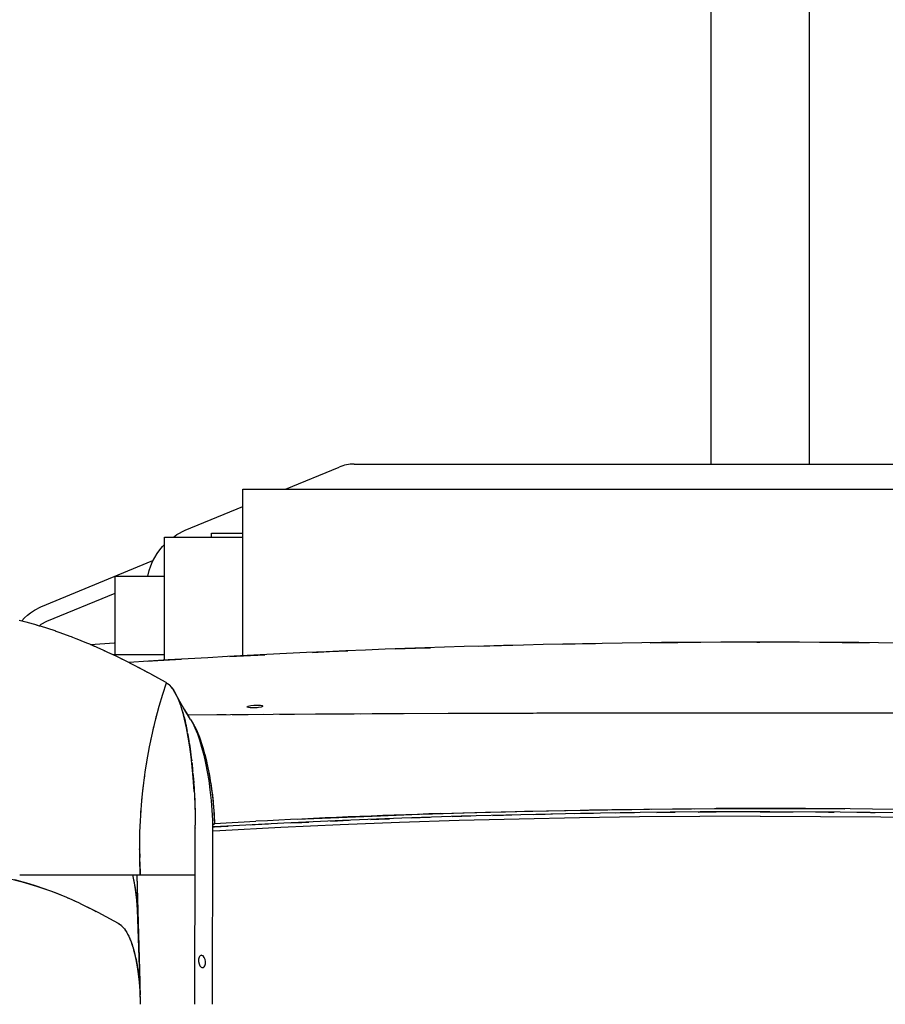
# Model space of a CAD drawing. Header units: millimetres. Extents: x 96940 to 101272, y 432237 to 434659.
# Tile 123 of 256: x 97683.8 to 97684.95, y 432613.84 to 432615.15. Entities that reach past the tile are written whole.
import ezdxf

# ---------------------------------------------------------------- set-up
doc = ezdxf.new("R2010")
doc.units = ezdxf.units.MM
doc.layers.add('citadis', color=7, linetype='Continuous')

msp = doc.modelspace()

# ---------------------------------------------------------------- linework, layer by layer
at = {"layer": 'citadis', "color": 7}
for p, q in [((97684.72128, 432615.97843), (97684.72128, 432614.56099)), ((97684.8525, 432614.56099), (97684.8525, 432615.97843)), ((97684.15655, 432614.52769), (97684.22804, 432614.55708)), ((97684.24783, 432614.56099), (97685.33636, 432614.56099)), ((97684.10009, 432614.52769), (97685.4737, 432614.52769)), ((97684.10009, 432614.3066), (97684.10009, 432614.52769)), ((97684.02369, 432614.47307), (97684.10009, 432614.50448)), ((97684.01272, 432614.46757), (97684.02369, 432614.47307)), ((97683.99602, 432614.46421), (97684.10009, 432614.46421)), ((97683.99602, 432614.30068), (97683.99602, 432614.46421)), ((97684.00793, 432614.46421), (97684.01272, 432614.46757)), ((97684.05846, 432614.46421), (97684.05846, 432614.46942)), ((97684.05846, 432614.46942), (97684.10009, 432614.46942)), ((97683.98639, 432614.44228), (97683.98999, 432614.44723)), ((97683.98999, 432614.44723), (97683.99339, 432614.45139)), ((97683.99339, 432614.45139), (97683.99602, 432614.45421)), ((97683.98033, 432614.43164), (97683.98316, 432614.43707)), ((97683.98316, 432614.43707), (97683.98639, 432614.44228)), ((97683.8318, 432614.37169), (97683.98081, 432614.43294)), ((97683.97581, 432614.41969), (97683.97792, 432614.42601)), ((97683.97792, 432614.42601), (97683.98033, 432614.43164)), ((97683.93047, 432614.41218), (97683.99602, 432614.41218)), ((97683.93047, 432614.30812), (97683.93047, 432614.41218)), ((97683.97389, 432614.41218), (97683.97581, 432614.41969)), ((97683.83971, 432614.35244), (97683.93047, 432614.38974)), ((97683.82374, 432614.36728), (97683.8318, 432614.37169)), ((97683.80672, 432614.35284), (97683.81041, 432614.35675)), ((97683.81041, 432614.35675), (97683.81419, 432614.36039)), ((97683.81419, 432614.36039), (97683.81825, 432614.3637)), ((97683.81825, 432614.3637), (97683.82374, 432614.36728)), ((97683.80298, 432614.35369), (97683.80848, 432614.35244)), ((97683.80848, 432614.35244), (97683.81015, 432614.35198)), ((97683.81009, 432614.35199), (97683.81204, 432614.35153)), ((97683.81204, 432614.35153), (97683.82662, 432614.34743)), ((97683.82576, 432614.34767), (97683.8299, 432614.34653)), ((97683.8299, 432614.34653), (97683.83042, 432614.34636)), ((97683.82997, 432614.34651), (97683.83251, 432614.34857)), ((97683.83031, 432614.34639), (97683.83098, 432614.34621)), ((97683.83098, 432614.34621), (97683.85038, 432614.33997)), ((97683.83251, 432614.34857), (97683.83971, 432614.35244)), ((97683.85038, 432614.33997), (97683.85132, 432614.33963)), ((97683.85119, 432614.33968), (97683.8519, 432614.33945)), ((97683.8519, 432614.33945), (97683.85736, 432614.33746)), ((97683.85731, 432614.33748), (97683.87024, 432614.33282)), ((97683.87024, 432614.33282), (97683.87226, 432614.33202)), ((97683.87221, 432614.33204), (97683.87393, 432614.33141)), ((97683.87393, 432614.33141), (97683.88046, 432614.32876)), ((97683.87997, 432614.32896), (97683.89055, 432614.32476)), ((97683.89055, 432614.32476), (97683.89408, 432614.32324)), ((97683.89372, 432614.32338), (97683.89648, 432614.32226)), ((97683.89648, 432614.32226), (97683.90289, 432614.31942)), ((97683.89803, 432614.32157), (97683.92924, 432614.32381)), ((97683.90149, 432614.32004), (97683.91131, 432614.31579)), ((97683.91131, 432614.31579), (97683.91716, 432614.31307)), ((97683.92924, 432614.32381), (97683.93047, 432614.32389)), ((97684.30241, 432614.31559), (97684.32948, 432614.31666)), ((97684.32948, 432614.31666), (97684.34916, 432614.31726)), ((97684.41301, 432614.31922), (97684.44369, 432614.32016)), ((97684.44369, 432614.32016), (97684.45868, 432614.32049)), ((97684.52497, 432614.32194), (97684.55792, 432614.32266)), ((97684.55792, 432614.32266), (97684.56808, 432614.32279)), ((97684.64086, 432614.32375), (97684.67217, 432614.32416)), ((97684.67217, 432614.32416), (97684.67739, 432614.32419)), ((97684.78227, 432614.32465), (97684.78665, 432614.32467)), ((97684.8959, 432614.32419), (97684.90069, 432614.32417)), ((97684.90069, 432614.32417), (97684.9314, 432614.32377)), ((97683.91571, 432614.31371), (97683.91953, 432614.31201)), ((97683.91953, 432614.31201), (97683.92542, 432614.30917)), ((97683.9227, 432614.31048), (97683.93251, 432614.30591)), ((97683.92777, 432614.30812), (97683.99602, 432614.30812)), ((97683.93251, 432614.30591), (97683.94194, 432614.30121)), ((97683.93819, 432614.30302), (97683.94308, 432614.30066)), ((97684.08287, 432614.30562), (97684.10118, 432614.30667)), ((97684.10118, 432614.30667), (97684.12937, 432614.30802)), ((97684.19245, 432614.31106), (97684.21531, 432614.31216)), ((97684.21531, 432614.31216), (97684.23944, 432614.31311)), ((97683.94308, 432614.30066), (97683.94823, 432614.298)), ((97683.94413, 432614.30012), (97683.95415, 432614.29513)), ((97683.94889, 432614.29777), (97683.94889, 432614.29775)), ((97683.95415, 432614.29513), (97683.9762, 432614.28344)), ((97683.96126, 432614.29127), (97683.96712, 432614.28825)), ((97683.97361, 432614.29928), (97683.9871, 432614.30017)), ((97683.9871, 432614.30017), (97684.0186, 432614.30196)), ((97683.96712, 432614.28825), (97683.97332, 432614.28488)), ((97683.9762, 432614.28344), (97683.99218, 432614.2745)), ((97683.97848, 432614.28209), (97683.9823, 432614.28001)), ((97683.9823, 432614.28001), (97683.9977, 432614.27142)), ((97683.99377, 432614.25558), (97683.9987, 432614.27086)), ((97683.9977, 432614.27142), (97683.9983, 432614.27107)), ((97683.99792, 432614.27129), (97683.9987, 432614.27086)), ((97683.9987, 432614.27086), (97683.99892, 432614.27069)), ((97683.9989, 432614.27071), (97683.99943, 432614.2704)), ((97683.99894, 432614.27068), (97684.00136, 432614.26896)), ((97683.99943, 432614.2704), (97684.00113, 432614.26918)), ((97684.00113, 432614.26918), (97684.00184, 432614.26857)), ((97684.00149, 432614.26887), (97684.00228, 432614.26831)), ((97684.00228, 432614.26831), (97684.00388, 432614.2666)), ((97684.00253, 432614.26796), (97684.00281, 432614.26772)), ((97684.00281, 432614.26772), (97684.00445, 432614.26599)), ((97684.00445, 432614.26599), (97684.00518, 432614.26511)), ((97684.00713, 432614.26257), (97684.00455, 432614.26588)), ((97684.00583, 432614.26432), (97684.00606, 432614.26403)), ((97684.00606, 432614.26403), (97684.00763, 432614.26184)), ((97683.98906, 432614.23958), (97683.99377, 432614.25558)), ((97683.99383, 432614.25579), (97683.99393, 432614.25611)), ((97684.01005, 432614.25788), (97684.00713, 432614.26257)), ((97684.00763, 432614.26184), (97684.00849, 432614.26052)), ((97684.00881, 432614.26), (97684.00938, 432614.25907)), ((97684.00938, 432614.25907), (97684.01076, 432614.25659)), ((97684.01208, 432614.25401), (97684.01005, 432614.25788)), ((97684.01076, 432614.25659), (97684.01078, 432614.25657)), ((97684.01076, 432614.25659), (97684.01118, 432614.25578)), ((97684.01168, 432614.2548), (97684.01211, 432614.25394)), ((97684.01315, 432614.25203), (97684.0119, 432614.25439)), ((97684.01208, 432614.254), (97684.0135, 432614.25092)), ((97684.01211, 432614.25394), (97684.0126, 432614.25303)), ((97684.01211, 432614.25394), (97684.01342, 432614.25113)), ((97684.02169, 432614.23653), (97684.01315, 432614.25203)), ((97684.01342, 432614.25113), (97684.01837, 432614.24233)), ((97684.01342, 432614.25113), (97684.01379, 432614.25026)), ((97684.01353, 432614.25086), (97684.014, 432614.24985)), ((97683.98458, 432614.22284), (97683.98906, 432614.23958)), ((97683.98926, 432614.24035), (97683.98939, 432614.24083)), ((97683.98939, 432614.24083), (97683.98982, 432614.2423)), ((97684.014, 432614.24985), (97684.01428, 432614.2491)), ((97684.01413, 432614.24946), (97684.01468, 432614.24815)), ((97684.01429, 432614.24907), (97684.01765, 432614.24016)), ((97684.01468, 432614.24815), (97684.01591, 432614.24503)), ((97684.01591, 432614.24503), (97684.0171, 432614.24177)), ((97684.0171, 432614.24177), (97684.0177, 432614.23999)), ((97684.01766, 432614.24013), (97684.01782, 432614.23969)), ((97684.01782, 432614.23969), (97684.01796, 432614.23924)), ((97684.01792, 432614.23935), (97684.01825, 432614.23838)), ((97684.01797, 432614.23921), (97684.02104, 432614.22901)), ((97684.01825, 432614.23838), (97684.01936, 432614.23486)), ((97684.02086, 432614.23791), (97684.0212, 432614.2373)), ((97684.0212, 432614.2373), (97684.02173, 432614.23647)), ((97684.10571, 432614.23873), (97684.10573, 432614.23888)), ((97684.10604, 432614.23836), (97684.10571, 432614.23873)), ((97684.10573, 432614.23888), (97684.10732, 432614.23977)), ((97684.10742, 432614.23785), (97684.10604, 432614.23836)), ((97684.10732, 432614.23977), (97684.11078, 432614.24057)), ((97684.10977, 432614.23749), (97684.10742, 432614.23785)), ((97684.11414, 432614.23737), (97684.10977, 432614.23749)), ((97684.11078, 432614.24057), (97684.11492, 432614.24103)), ((97684.11933, 432614.23767), (97684.11414, 432614.23737)), ((97684.11492, 432614.24103), (97684.12037, 432614.24115)), ((97684.12111, 432614.2379), (97684.11933, 432614.23767)), ((97684.12037, 432614.24115), (97684.12353, 432614.2409)), ((97684.12426, 432614.23858), (97684.12111, 432614.2379)), ((97684.12353, 432614.2409), (97684.12566, 432614.24039)), ((97684.12612, 432614.23933), (97684.12426, 432614.23858)), ((97684.12566, 432614.24039), (97684.12618, 432614.24008)), ((97684.12631, 432614.23976), (97684.12612, 432614.23933)), ((97684.12618, 432614.24008), (97684.12631, 432614.23976)), ((97683.98458, 432614.22285), (97683.98526, 432614.22561)), ((97683.98526, 432614.22561), (97683.98561, 432614.2269)), ((97684.01936, 432614.23486), (97684.02043, 432614.23123)), ((97684.01986, 432614.23294), (97684.01994, 432614.2329)), ((97684.02043, 432614.23123), (97684.02105, 432614.22898)), ((97684.02088, 432614.22956), (97684.02089, 432614.22955)), ((97684.02104, 432614.229), (97684.02114, 432614.22868)), ((97684.02114, 432614.22868), (97684.02122, 432614.22837)), ((97684.02121, 432614.22839), (97684.02146, 432614.22749)), ((97684.02531, 432614.21093), (97684.02122, 432614.22837)), ((97684.02146, 432614.22749), (97684.02246, 432614.22364)), ((97684.03075, 432614.22216), (97684.02169, 432614.23653)), ((97684.02258, 432614.23473), (97684.02844, 432614.22571)), ((97684.02694, 432614.22811), (97684.19705, 432614.22939)), ((97684.02694, 432614.22811), (97684.06575, 432614.22845)), ((97684.06575, 432614.22845), (97684.07818, 432614.22855)), ((97684.0858, 432614.22861), (97684.107, 432614.22878)), ((97684.107, 432614.22878), (97684.12715, 432614.22892)), ((97684.14884, 432614.22908), (97684.1689, 432614.22922)), ((97684.1689, 432614.22922), (97684.19664, 432614.2294)), ((97684.19664, 432614.2294), (97684.20593, 432614.22945)), ((97684.19705, 432614.22939), (97684.37255, 432614.23026)), ((97684.20593, 432614.22945), (97684.24774, 432614.22969)), ((97684.25688, 432614.22974), (97684.27199, 432614.22982)), ((97684.27199, 432614.22982), (97684.31327, 432614.23002)), ((97684.3141, 432614.23002), (97684.42672, 432614.23046)), ((97684.37255, 432614.23026), (97684.48539, 432614.23063)), ((97684.45263, 432614.23054), (97684.47804, 432614.23061)), ((97684.47804, 432614.23061), (97684.48572, 432614.23063)), ((97684.48571, 432614.23063), (97684.49043, 432614.23065)), ((97684.49043, 432614.23065), (97684.49834, 432614.23067)), ((97684.49829, 432614.23067), (97684.51731, 432614.23071)), ((97684.5005, 432614.23067), (97684.53109, 432614.23074)), ((97684.51731, 432614.23071), (97684.53181, 432614.23074)), ((97684.5318, 432614.23074), (97684.54958, 432614.23079)), ((97684.54958, 432614.23079), (97684.60882, 432614.23089)), ((97684.56355, 432614.23081), (97684.58101, 432614.23085)), ((97684.58101, 432614.23085), (97684.59943, 432614.23087)), ((97684.60882, 432614.23089), (97684.61982, 432614.2309)), ((97684.6198, 432614.2309), (97684.63274, 432614.23092)), ((97684.62113, 432614.23091), (97684.66814, 432614.23096)), ((97684.63274, 432614.23092), (97684.65677, 432614.23095)), ((97684.66814, 432614.23096), (97684.7275, 432614.23101)), ((97684.67132, 432614.23097), (97684.68396, 432614.23098)), ((97684.68396, 432614.23098), (97684.72408, 432614.231)), ((97684.7275, 432614.23101), (97684.72807, 432614.23101)), ((97684.72805, 432614.23101), (97684.78689, 432614.23102)), ((97684.78689, 432614.23102), (97685.0225, 432614.23079)), ((97684.78689, 432614.23102), (97684.8256, 432614.23101)), ((97684.8256, 432614.23101), (97684.83593, 432614.23101)), ((97684.86275, 432614.23099), (97684.88983, 432614.23098)), ((97684.88983, 432614.23098), (97684.90266, 432614.23097)), ((97684.91637, 432614.23095), (97684.95232, 432614.23091)), ((97683.98, 432614.20366), (97683.98213, 432614.21288)), ((97683.98099, 432614.20804), (97683.98458, 432614.22284)), ((97684.02246, 432614.22364), (97684.02342, 432614.2197)), ((97684.02342, 432614.2197), (97684.02397, 432614.21732)), ((97684.0241, 432614.21673), (97684.02435, 432614.21566)), ((97684.02435, 432614.21566), (97684.02581, 432614.20875)), ((97684.02473, 432614.21372), (97684.02473, 432614.21384)), ((97684.03075, 432614.22216), (97684.03367, 432614.21699)), ((97684.03316, 432614.21797), (97684.03567, 432614.21364)), ((97684.03367, 432614.21699), (97684.03648, 432614.21109)), ((97684.03381, 432614.21675), (97684.03491, 432614.21495)), ((97684.03492, 432614.21494), (97684.03553, 432614.21394)), ((97684.03553, 432614.21394), (97684.0391, 432614.2066)), ((97684.0357, 432614.21359), (97684.03593, 432614.2132)), ((97684.03593, 432614.2132), (97684.03884, 432614.20721)), ((97684.03648, 432614.21109), (97684.03982, 432614.2028)), ((97683.97627, 432614.18576), (97683.98, 432614.20366)), ((97683.97806, 432614.19478), (97683.97878, 432614.19804)), ((97684.02768, 432614.19854), (97684.02531, 432614.21093)), ((97684.02581, 432614.20875), (97684.02636, 432614.20589)), ((97684.02676, 432614.2038), (97684.02718, 432614.20162)), ((97684.02718, 432614.20162), (97684.02845, 432614.19429)), ((97684.02975, 432614.18576), (97684.02768, 432614.19854)), ((97684.03884, 432614.20721), (97684.03984, 432614.20482)), ((97684.0391, 432614.20659), (97684.03929, 432614.20621)), ((97684.03929, 432614.20621), (97684.0424, 432614.19843)), ((97684.03982, 432614.2028), (97684.04252, 432614.1949)), ((97684.0399, 432614.20466), (97684.04167, 432614.20044)), ((97684.04167, 432614.20044), (97684.04339, 432614.1957)), ((97684.0424, 432614.19842), (97684.04289, 432614.19722)), ((97683.97271, 432614.16592), (97683.97627, 432614.18576)), ((97683.97784, 432614.19364), (97683.97806, 432614.19478)), ((97684.02845, 432614.19429), (97684.02867, 432614.19293)), ((97684.02898, 432614.19096), (97684.02964, 432614.18677)), ((97684.02964, 432614.18677), (97684.03067, 432614.17956)), ((97684.03153, 432614.17265), (97684.02975, 432614.18576)), ((97684.04252, 432614.1949), (97684.04545, 432614.18515)), ((97684.04289, 432614.19722), (97684.04567, 432614.18896)), ((97684.04345, 432614.19556), (97684.04438, 432614.19298)), ((97684.04438, 432614.19298), (97684.04655, 432614.18622)), ((97684.04545, 432614.18515), (97684.04814, 432614.17479)), ((97684.04568, 432614.18894), (97684.04629, 432614.18711)), ((97684.04629, 432614.18711), (97684.04945, 432614.17612)), ((97684.04657, 432614.18614), (97684.04697, 432614.18489)), ((97684.04697, 432614.18489), (97684.04942, 432614.17623)), ((97683.97487, 432614.17845), (97683.975, 432614.17924)), ((97684.03072, 432614.1792), (97684.03074, 432614.17907)), ((97684.03074, 432614.17907), (97684.03175, 432614.17122)), ((97684.03307, 432614.15902), (97684.03153, 432614.17265)), ((97684.04814, 432614.17479), (97684.0506, 432614.16391)), ((97684.04942, 432614.17623), (97684.04961, 432614.1755)), ((97684.04945, 432614.17612), (97684.04947, 432614.17604)), ((97684.04947, 432614.17604), (97684.0521, 432614.16534)), ((97684.04962, 432614.17546), (97684.05172, 432614.16708)), ((97683.97057, 432614.15201), (97683.97271, 432614.16592)), ((97683.97164, 432614.15918), (97683.97227, 432614.16342)), ((97683.97227, 432614.16342), (97683.97248, 432614.16462)), ((97684.03175, 432614.17122), (97684.0322, 432614.1673)), ((97684.03245, 432614.16509), (97684.03267, 432614.16322)), ((97684.03267, 432614.16322), (97684.0335, 432614.15508)), ((97684.03437, 432614.14492), (97684.03307, 432614.15902)), ((97684.0506, 432614.16391), (97684.05282, 432614.15259)), ((97684.05172, 432614.16708), (97684.05285, 432614.16198)), ((97684.05211, 432614.16531), (97684.05239, 432614.16416)), ((97684.05239, 432614.16416), (97684.05457, 432614.15376)), ((97684.05287, 432614.16187), (97684.05384, 432614.15751)), ((97683.96867, 432614.13778), (97683.97057, 432614.15201)), ((97683.96939, 432614.1434), (97683.96991, 432614.14754)), ((97683.96991, 432614.14754), (97683.97022, 432614.14963)), ((97684.0335, 432614.15508), (97684.03369, 432614.15301)), ((97684.0339, 432614.15068), (97684.03425, 432614.14681)), ((97684.03425, 432614.14681), (97684.03491, 432614.13842)), ((97684.05282, 432614.15259), (97684.05478, 432614.14089)), ((97684.05384, 432614.15751), (97684.05529, 432614.15004)), ((97684.05458, 432614.15371), (97684.05501, 432614.15161)), ((97684.05501, 432614.15161), (97684.05696, 432614.14052)), ((97684.0553, 432614.14997), (97684.05577, 432614.14758)), ((97684.05577, 432614.14758), (97684.05737, 432614.13805)), ((97683.96704, 432614.12331), (97683.96867, 432614.13778)), ((97683.96789, 432614.13153), (97683.96825, 432614.1344)), ((97684.03567, 432614.12632), (97684.03437, 432614.14492)), ((97684.03491, 432614.13842), (97684.03494, 432614.13802)), ((97684.035, 432614.13714), (97684.03548, 432614.12991)), ((97684.05478, 432614.14089), (97684.05646, 432614.12885)), ((97684.05697, 432614.14047), (97684.0573, 432614.13854)), ((97684.0573, 432614.13854), (97684.05911, 432614.12589)), ((97684.05738, 432614.13803), (97684.05749, 432614.13737)), ((97684.05749, 432614.13737), (97684.05899, 432614.12695)), ((97683.96568, 432614.10862), (97683.96704, 432614.12331)), ((97683.96752, 432614.12787), (97683.96789, 432614.13153)), ((97683.96775, 432614.13018), (97683.96778, 432614.13018)), ((97684.03543, 432614.13018), (97684.03546, 432614.13018)), ((97684.03548, 432614.12991), (97684.03567, 432614.12632)), ((97684.03567, 432614.12632), (97684.03585, 432614.12333)), ((97684.03585, 432614.12333), (97684.03632, 432614.11238)), ((97684.03598, 432614.12036), (97684.03617, 432614.11679)), ((97684.05646, 432614.12885), (97684.05804, 432614.11435)), ((97684.0585, 432614.13018), (97684.05852, 432614.13018)), ((97684.05899, 432614.12695), (97684.05948, 432614.12278)), ((97684.05912, 432614.12586), (97684.05922, 432614.12509)), ((97684.05922, 432614.12509), (97684.06052, 432614.1134)), ((97684.05949, 432614.12272), (97684.06024, 432614.11638)), ((97683.96424, 432614.0877), (97683.96568, 432614.10862)), ((97683.96598, 432614.11229), (97683.96623, 432614.11538)), ((97683.96623, 432614.11538), (97683.9666, 432614.11895)), ((97684.03617, 432614.11679), (97684.03632, 432614.11237)), ((97684.03632, 432614.11237), (97684.03648, 432614.10864)), ((97684.03648, 432614.10864), (97684.03654, 432614.10614)), ((97684.05804, 432614.11435), (97684.05906, 432614.10157)), ((97684.06024, 432614.11638), (97684.06091, 432614.10933)), ((97684.06053, 432614.11334), (97684.06074, 432614.11143)), ((97684.06074, 432614.11143), (97684.06162, 432614.10027)), ((97684.06091, 432614.10928), (97684.06125, 432614.10573)), ((97683.96478, 432614.09661), (97683.96492, 432614.0991)), ((97683.96492, 432614.0991), (97683.96526, 432614.1033)), ((97684.03654, 432614.10615), (97684.03664, 432614.10343)), ((97684.03654, 432614.10614), (97684.03673, 432614.09805)), ((97684.03659, 432614.10416), (97684.03661, 432614.10416)), ((97684.03659, 432614.10416), (97684.03661, 432614.10416)), ((97684.03664, 432614.10343), (97684.03673, 432614.09804)), ((97684.03673, 432614.09804), (97684.03683, 432614.09375)), ((97684.03683, 432614.09375), (97684.03689, 432614.08165)), ((97684.05906, 432614.10157), (97684.05971, 432614.08855)), ((97684.06125, 432614.10573), (97684.06187, 432614.09664)), ((97684.06131, 432614.10416), (97684.06135, 432614.10416)), ((97684.06131, 432614.10416), (97684.06135, 432614.10416)), ((97684.06163, 432614.10019), (97684.06182, 432614.0977)), ((97684.06182, 432614.0977), (97684.06243, 432614.08403)), ((97684.06187, 432614.09662), (97684.06198, 432614.09507)), ((97684.06198, 432614.09507), (97684.06242, 432614.08448)), ((97684.22753, 432614.0921), (97684.28294, 432614.09437)), ((97684.28294, 432614.09437), (97684.33473, 432614.09619)), ((97684.38992, 432614.09357), (97684.3111, 432614.09097)), ((97684.33757, 432614.09629), (97684.42216, 432614.09884)), ((97684.36253, 432614.0971), (97684.36254, 432614.09708)), ((97684.36278, 432614.09708), (97684.39228, 432614.09802)), ((97684.37787, 432614.09321), (97684.3908, 432614.09362)), ((97684.469, 432614.0957), (97684.38992, 432614.09357)), ((97684.3908, 432614.09362), (97684.40295, 432614.09396)), ((97684.39228, 432614.09802), (97684.44769, 432614.09954)), ((97684.42216, 432614.09884), (97684.50605, 432614.10086)), ((97684.43197, 432614.09477), (97684.44608, 432614.09516)), ((97684.44608, 432614.09516), (97684.45706, 432614.09542)), ((97684.44769, 432614.09954), (97684.44889, 432614.09957)), ((97684.44889, 432614.09957), (97684.47397, 432614.10015)), ((97684.54829, 432614.09736), (97684.469, 432614.0957)), ((97684.47461, 432614.10017), (97684.50323, 432614.10083)), ((97684.48621, 432614.09611), (97684.50148, 432614.09647)), ((97684.50148, 432614.09647), (97684.51127, 432614.09666)), ((97684.50323, 432614.10083), (97684.50464, 432614.10086)), ((97684.5047, 432614.10086), (97684.52914, 432614.10133)), ((97684.50605, 432614.10086), (97684.59015, 432614.10236)), ((97684.53068, 432614.10136), (97684.55886, 432614.1019)), ((97684.5406, 432614.09722), (97684.55696, 432614.09754)), ((97684.62774, 432614.09855), (97684.54829, 432614.09736)), ((97684.55696, 432614.09754), (97684.56554, 432614.09767)), ((97684.55886, 432614.1019), (97684.56049, 432614.10192)), ((97684.5606, 432614.10192), (97684.58457, 432614.10228)), ((97684.58675, 432614.10231), (97684.61459, 432614.10273)), ((97684.59015, 432614.10236), (97684.67441, 432614.10333)), ((97684.59513, 432614.09812), (97684.61252, 432614.09838)), ((97684.61252, 432614.09838), (97684.61987, 432614.09846)), ((97684.61459, 432614.10273), (97684.61642, 432614.10275)), ((97684.61659, 432614.10275), (97684.64011, 432614.103)), ((97684.70681, 432614.09349), (97684.62678, 432614.09278)), ((97684.70681, 432614.09349), (97684.62678, 432614.09278)), ((97684.70729, 432614.09926), (97684.62774, 432614.09855)), ((97684.64289, 432614.10303), (97684.67039, 432614.10332)), ((97684.64983, 432614.09879), (97684.66814, 432614.09899)), ((97684.66814, 432614.09899), (97684.67425, 432614.09904)), ((97684.67039, 432614.10332), (97684.67242, 432614.10334)), ((97684.67266, 432614.10334), (97684.69581, 432614.10349)), ((97684.67441, 432614.10333), (97684.75876, 432614.10377)), ((97684.69913, 432614.10351), (97684.72626, 432614.10369)), ((97684.70475, 432614.09924), (97684.72379, 432614.09937)), ((97684.78689, 432614.09375), (97684.70681, 432614.09349)), ((97684.78689, 432614.09375), (97684.70681, 432614.09349)), ((97684.78689, 432614.09952), (97684.70729, 432614.09926)), ((97684.72379, 432614.09937), (97684.72828, 432614.09938)), ((97684.72626, 432614.10369), (97684.72837, 432614.1037)), ((97684.78798, 432614.10383), (97684.72866, 432614.1037)), ((97684.72866, 432614.1037), (97684.72866, 432614.1037)), ((97684.75876, 432614.10377), (97684.82656, 432614.10374)), ((97684.79975, 432614.09949), (97684.78689, 432614.09952)), ((97684.78689, 432614.09952), (97684.82216, 432614.09948)), ((97684.78689, 432614.09375), (97684.86698, 432614.09349)), ((97684.78689, 432614.09375), (97684.86698, 432614.09349)), ((97684.84726, 432614.10369), (97684.78798, 432614.10383)), ((97684.89302, 432614.09907), (97684.79975, 432614.09949)), ((97684.82216, 432614.09948), (97684.83074, 432614.09944)), ((97684.82656, 432614.10374), (97684.8995, 432614.10336)), ((97684.9065, 432614.1033), (97684.84726, 432614.10369)), ((97684.86039, 432614.09929), (97684.87782, 432614.09921)), ((97684.86698, 432614.09349), (97684.94701, 432614.09278)), ((97684.86698, 432614.09349), (97684.94701, 432614.09278)), ((97684.87782, 432614.09921), (97684.88517, 432614.09915)), ((97684.97254, 432614.0982), (97684.89302, 432614.09907)), ((97684.96567, 432614.10264), (97684.9065, 432614.1033)), ((97684.91514, 432614.09888), (97684.93346, 432614.09872)), ((97684.93346, 432614.09872), (97684.93956, 432614.09864)), ((97683.96357, 432614.07234), (97683.96424, 432614.0877)), ((97683.96395, 432614.08225), (97683.96397, 432614.08269)), ((97683.96397, 432614.08269), (97683.96407, 432614.08448)), ((97684.03684, 432614.0917), (97684.03687, 432614.08987)), ((97684.03687, 432614.08987), (97684.03688, 432614.08441)), ((97684.03688, 432614.07823), (97684.03689, 432614.08165)), ((97684.05971, 432614.08855), (97684.05995, 432614.07619)), ((97684.05988, 432614.08348), (97684.06243, 432614.08403)), ((97684.05993, 432614.08188), (97684.06243, 432614.08403)), ((97684.06241, 432614.0796), (97684.0805, 432614.08057)), ((97684.06242, 432614.08448), (97684.06243, 432614.08403)), ((97684.06243, 432614.08403), (97684.11752, 432614.08697)), ((97684.15445, 432614.08436), (97684.07033, 432614.08001)), ((97684.10985, 432614.08214), (97684.11666, 432614.0825)), ((97684.11666, 432614.0825), (97684.13399, 432614.08336)), ((97684.11726, 432614.08695), (97684.11737, 432614.08696)), ((97684.11737, 432614.08696), (97684.11737, 432614.08696)), ((97684.22925, 432614.0821), (97684.15063, 432614.07855)), ((97684.22925, 432614.0821), (97684.15063, 432614.07855)), ((97684.23259, 432614.0879), (97684.15445, 432614.08436)), ((97684.16308, 432614.08479), (97684.17112, 432614.08518)), ((97684.17112, 432614.08518), (97684.17836, 432614.08551)), ((97684.17211, 432614.08963), (97684.1723, 432614.08964)), ((97684.1723, 432614.08964), (97684.22753, 432614.0921)), ((97684.17836, 432614.08551), (97684.18756, 432614.08592)), ((97684.17836, 432614.08551), (97684.17836, 432614.0855)), ((97684.17836, 432614.08551), (97684.17836, 432614.0855)), ((97684.21651, 432614.08722), (97684.22579, 432614.08764)), ((97684.22579, 432614.08764), (97684.24123, 432614.08826)), ((97684.30823, 432614.08518), (97684.22925, 432614.0821)), ((97684.30823, 432614.08518), (97684.22925, 432614.0821)), ((97684.3111, 432614.09097), (97684.23259, 432614.0879)), ((97684.27013, 432614.08944), (97684.28064, 432614.08986)), ((97684.28064, 432614.08986), (97684.29502, 432614.09038)), ((97684.38752, 432614.08778), (97684.30823, 432614.08518)), ((97684.38752, 432614.08778), (97684.30823, 432614.08518)), ((97684.32392, 432614.09143), (97684.33565, 432614.09186)), ((97684.33565, 432614.09186), (97684.34893, 432614.09228)), ((97684.46708, 432614.08992), (97684.38752, 432614.08778)), ((97684.46708, 432614.08992), (97684.38752, 432614.08778)), ((97684.54685, 432614.09159), (97684.46708, 432614.08992)), ((97684.54685, 432614.09159), (97684.46708, 432614.08992)), ((97684.62678, 432614.09278), (97684.54685, 432614.09159)), ((97684.62678, 432614.09278), (97684.54685, 432614.09159)), ((97684.94701, 432614.09278), (97685.02694, 432614.09159)), ((97684.94701, 432614.09278), (97685.02694, 432614.09159)), ((97683.96317, 432614.05161), (97683.96357, 432614.07234)), ((97683.96336, 432614.06614), (97683.96343, 432614.06788)), ((97684.03686, 432614.06793), (97684.03687, 432614.07292)), ((97684.03686, 432614.0659), (97684.03686, 432614.06801)), ((97684.03687, 432614.07292), (97684.03688, 432614.0779)), ((97684.03688, 432614.07834), (97684.03688, 432614.0779)), ((97684.03688, 432614.0779), (97684.03688, 432614.07807)), ((97684.05995, 432614.07619), (97684.05947, 432613.84401)), ((97684.07033, 432614.08001), (97684.05994, 432614.07944)), ((97684.05994, 432614.07945), (97684.06241, 432614.0796)), ((97684.06938, 432614.07436), (97684.05996, 432614.07385)), ((97684.06938, 432614.07436), (97684.05996, 432614.07385)), ((97684.15063, 432614.07855), (97684.06938, 432614.07436)), ((97684.15063, 432614.07855), (97684.06938, 432614.07436)), ((97683.96323, 432614.05729), (97683.96336, 432614.06614)), ((97684.03674, 432614.01571), (97684.03685, 432614.06526)), ((97684.03683, 432614.05389), (97684.03686, 432614.0659)), ((97683.96311, 432614.04946), (97683.96313, 432614.05058)), ((97683.96311, 432614.04946), (97683.96317, 432614.0388)), ((97683.96311, 432614.04912), (97683.96313, 432614.04912)), ((97683.96311, 432614.04912), (97683.96313, 432614.04912)), ((97683.9632, 432614.03761), (97683.96317, 432614.05161)), ((97684.03678, 432614.03369), (97684.03683, 432614.05389)), ((97683.96366, 432614.01571), (97683.9632, 432614.03761)), ((97683.96321, 432614.03319), (97683.96321, 432614.03265)), ((97683.96321, 432614.03265), (97683.96366, 432614.01571)), ((97683.80399, 432614.01581), (97683.81056, 432614.01581)), ((97683.81056, 432614.01571), (97683.817, 432614.01571)), ((97683.817, 432614.01571), (97683.84004, 432614.01571)), ((97683.84004, 432614.01571), (97683.84466, 432614.01571)), ((97683.84468, 432614.01581), (97683.8509, 432614.01581)), ((97683.85085, 432614.01571), (97683.86364, 432614.01571)), ((97683.86364, 432614.01571), (97683.88781, 432614.01571)), ((97683.88781, 432614.01571), (97683.88799, 432614.01571)), ((97683.88797, 432614.01581), (97683.8887, 432614.01581)), ((97683.88859, 432614.01571), (97683.91253, 432614.01571)), ((97683.91253, 432614.01571), (97683.92696, 432614.01571)), ((97683.9269, 432614.01581), (97683.93479, 432614.01581)), ((97683.9347, 432614.01571), (97683.93782, 432614.01571)), ((97683.93782, 432614.01571), (97683.94428, 432614.01571)), ((97683.94411, 432614.01581), (97683.95931, 432614.01581)), ((97683.95353, 432614.01581), (97683.95541, 432614.00714)), ((97683.95353, 432614.01581), (97683.95575, 432614.0051)), ((97683.95931, 432614.01581), (97683.95932, 432614.01571)), ((97683.95932, 432614.01571), (97683.96189, 432614.01571)), ((97683.95932, 432614.01571), (97683.9612, 432613.94805)), ((97683.95932, 432614.01562), (97683.96322, 432613.87375)), ((97683.96189, 432614.01571), (97683.96246, 432614.01571)), ((97683.96189, 432614.01571), (97683.96366, 432614.01571)), ((97683.96366, 432614.01571), (97683.96668, 432614.01571)), ((97683.96668, 432614.01571), (97683.97037, 432614.01571)), ((97683.97037, 432614.01571), (97683.97125, 432614.01571)), ((97683.97125, 432614.01571), (97683.97148, 432614.01571)), ((97683.97148, 432614.01571), (97683.97317, 432614.01571)), ((97683.97317, 432614.01571), (97683.9747, 432614.01571)), ((97683.9747, 432614.01571), (97683.97497, 432614.01571)), ((97683.97497, 432614.01571), (97683.97578, 432614.01571)), ((97683.97578, 432614.01571), (97683.98072, 432614.01571)), ((97683.98072, 432614.01571), (97683.98626, 432614.01571)), ((97683.98626, 432614.01571), (97683.99235, 432614.01571)), ((97683.98705, 432614.01571), (97683.9912, 432614.01571)), ((97683.9912, 432614.01571), (97683.99778, 432614.01571)), ((97683.99235, 432614.01571), (97683.99892, 432614.01571)), ((97683.99778, 432614.01571), (97684.00484, 432614.01571)), ((97683.99892, 432614.01571), (97684.00589, 432614.01571)), ((97684.00484, 432614.01571), (97684.01235, 432614.01571)), ((97684.00589, 432614.01571), (97684.01319, 432614.01571)), ((97684.01235, 432614.01571), (97684.02022, 432614.01571)), ((97684.02022, 432614.01571), (97684.02839, 432614.01571)), ((97684.02022, 432614.01571), (97684.02077, 432614.01571)), ((97684.02077, 432614.01571), (97684.02861, 432614.01571)), ((97684.02839, 432614.01571), (97684.02861, 432614.01571)), ((97684.02861, 432614.01571), (97684.03674, 432614.01571)), ((97684.03671, 432613.99924), (97684.03674, 432614.01571)), ((97683.78803, 432614.01162), (97683.80719, 432614.00671)), ((97683.81669, 432614.00385), (97683.79761, 432614.00916)), ((97683.80719, 432614.00671), (97683.82618, 432614.00099)), ((97683.82631, 432614.00083), (97683.81669, 432614.00385)), ((97683.95541, 432614.00714), (97683.95702, 432613.99795)), ((97683.95575, 432614.0051), (97683.95766, 432613.99328)), ((97683.82618, 432614.00099), (97683.84623, 432613.99398)), ((97683.8362, 432613.99749), (97683.82631, 432614.00083)), ((97683.85006, 432613.99252), (97683.8362, 432613.99749)), ((97683.84623, 432613.99398), (97683.86299, 432613.98736)), ((97683.85826, 432613.98923), (97683.85006, 432613.99252)), ((97683.95702, 432613.99795), (97683.95831, 432613.98862)), ((97683.95766, 432613.99328), (97683.95895, 432613.98213)), ((97684.03667, 432613.9841), (97684.03671, 432613.99928)), ((97683.86299, 432613.98736), (97683.87698, 432613.98119)), ((97683.86751, 432613.98537), (97683.87202, 432613.98349)), ((97683.87202, 432613.98349), (97683.87754, 432613.98093)), ((97683.87754, 432613.98094), (97683.88099, 432613.97942)), ((97683.88099, 432613.97942), (97683.88676, 432613.97667)), ((97683.88676, 432613.97667), (97683.90758, 432613.9661)), ((97683.88676, 432613.97667), (97683.89877, 432613.97073)), ((97683.95831, 432613.98862), (97683.95959, 432613.97563)), ((97683.95895, 432613.98213), (97683.95995, 432613.96972)), ((97684.03664, 432613.96702), (97684.03667, 432613.9841)), ((97683.89877, 432613.97073), (97683.90503, 432613.96739)), ((97683.90758, 432613.9661), (97683.92878, 432613.95474)), ((97683.95959, 432613.97563), (97683.96031, 432613.9638)), ((97683.95995, 432613.96972), (97683.96258, 432613.89335)), ((97683.96031, 432613.9638), (97683.96322, 432613.87375)), ((97684.03656, 432613.93052), (97684.03664, 432613.9671)), ((97683.92878, 432613.95474), (97683.93544, 432613.9511)), ((97683.92878, 432613.95474), (97683.93471, 432613.9516)), ((97683.93471, 432613.9516), (97683.9362, 432613.95059)), ((97683.93602, 432613.95079), (97683.9364, 432613.95058)), ((97683.9364, 432613.95058), (97683.93887, 432613.94851)), ((97683.93723, 432613.94989), (97683.93806, 432613.94932)), ((97683.93806, 432613.94932), (97683.9389, 432613.94848)), ((97683.93889, 432613.9485), (97683.9397, 432613.94782)), ((97683.9397, 432613.94782), (97683.94208, 432613.94503)), ((97683.94049, 432613.94689), (97683.94131, 432613.94608)), ((97683.94131, 432613.94608), (97683.94212, 432613.94498)), ((97683.9421, 432613.94501), (97683.94288, 432613.94411)), ((97683.94288, 432613.94411), (97683.94521, 432613.94056)), ((97683.94364, 432613.94295), (97683.94441, 432613.94191)), ((97683.94441, 432613.94191), (97683.94524, 432613.94049)), ((97683.94523, 432613.94053), (97683.94591, 432613.93948)), ((97683.94591, 432613.93948), (97683.94783, 432613.93583)), ((97683.94653, 432613.9383), (97683.94718, 432613.9372)), ((97683.94718, 432613.9372), (97683.9479, 432613.93569)), ((97683.9612, 432613.94805), (97683.96307, 432613.88038)), ((97683.94786, 432613.93577), (97683.94861, 432613.93434)), ((97683.94861, 432613.93434), (97683.95063, 432613.92963)), ((97683.94929, 432613.93275), (97683.94998, 432613.9313)), ((97683.94998, 432613.9313), (97683.95068, 432613.92949)), ((97683.95066, 432613.92957), (97683.95129, 432613.92808)), ((97683.95129, 432613.92808), (97683.95328, 432613.92236)), ((97683.95184, 432613.92649), (97683.95256, 432613.92465)), ((97683.95256, 432613.92465), (97683.95413, 432613.91966)), ((97684.03652, 432613.91414), (97684.03656, 432613.93055)), ((97683.95333, 432613.92222), (97683.95404, 432613.92018)), ((97683.95404, 432613.92018), (97683.9557, 432613.9143)), ((97683.95465, 432613.91801), (97683.95517, 432613.91635)), ((97683.95517, 432613.91635), (97683.95638, 432613.91162)), ((97683.95573, 432613.91417), (97683.95624, 432613.91236)), ((97683.95624, 432613.91236), (97683.95781, 432613.90553)), ((97683.95646, 432613.91131), (97683.95826, 432613.90333)), ((97684.03648, 432613.89807), (97684.03652, 432613.91414)), ((97683.95786, 432613.90529), (97683.9584, 432613.90294)), ((97683.95826, 432613.90333), (97683.96003, 432613.89377)), ((97683.9584, 432613.90294), (97683.95965, 432613.89611)), ((97684.03636, 432613.84401), (97684.03648, 432613.89807)), ((97684.04128, 432613.90393), (97684.04126, 432613.90091)), ((97684.04126, 432613.90091), (97684.04199, 432613.89759)), ((97684.04202, 432613.90663), (97684.04128, 432613.90393)), ((97684.04199, 432613.89759), (97684.04254, 432613.89624)), ((97684.0426, 432613.90766), (97684.04202, 432613.90663)), ((97684.04332, 432613.90842), (97684.0426, 432613.90766)), ((97684.04417, 432613.90891), (97684.04332, 432613.90842)), ((97684.04506, 432613.90911), (97684.04417, 432613.90891)), ((97684.0459, 432613.90902), (97684.04506, 432613.90911)), ((97684.04738, 432613.90818), (97684.0459, 432613.90902)), ((97684.0488, 432613.90636), (97684.04738, 432613.90818)), ((97684.04998, 432613.90368), (97684.0488, 432613.90636)), ((97684.04972, 432613.89531), (97684.05047, 432613.89789)), ((97684.05058, 432613.90097), (97684.04998, 432613.90368)), ((97684.05047, 432613.89789), (97684.05062, 432613.89998)), ((97684.05062, 432613.89998), (97684.05058, 432613.90097)), ((97683.95969, 432613.89589), (97683.96006, 432613.89383)), ((97683.96003, 432613.89377), (97683.96137, 432613.88453)), ((97683.96006, 432613.89383), (97683.96142, 432613.88446)), ((97683.96137, 432613.88453), (97683.96253, 432613.87359)), ((97683.96142, 432613.88446), (97683.96279, 432613.87134)), ((97683.96258, 432613.89335), (97683.96369, 432613.8565)), ((97684.04254, 432613.89624), (97684.04323, 432613.8951)), ((97684.04323, 432613.8951), (97684.04409, 432613.8941)), ((97684.04409, 432613.8941), (97684.04499, 432613.89334)), ((97684.04499, 432613.89334), (97684.04584, 432613.89293)), ((97684.04584, 432613.89293), (97684.04662, 432613.8928)), ((97684.04662, 432613.8928), (97684.04791, 432613.89308)), ((97684.04791, 432613.89308), (97684.04858, 432613.89357)), ((97684.04858, 432613.89357), (97684.04972, 432613.89531)), ((97683.96253, 432613.87359), (97683.9634, 432613.86186)), ((97683.96279, 432613.87134), (97683.9636, 432613.85873)), ((97683.96307, 432613.88038), (97683.96404, 432613.84401)), ((97683.9634, 432613.86186), (97683.96394, 432613.8478)), ((97683.9636, 432613.85873), (97683.96369, 432613.8565)), ((97683.96394, 432613.8478), (97683.96394, 432613.84745)), ((97683.96394, 432613.84745), (97683.96398, 432613.84401))]:
    msp.add_line(p, q, dxfattribs=at)
for centre, radius, start, end in [((97684.24783, 432614.50896), 0.05203, 90, 112.34747), ((97684.78689, 432601.25598), 13.06868, 86.323504, 93.676497), ((97684.77154, 432601.24062), 12.86299, 91.822164, 92.915136)]:
    msp.add_arc(centre, radius, start, end, dxfattribs=at)

doc.saveas('drawing.dxf')
